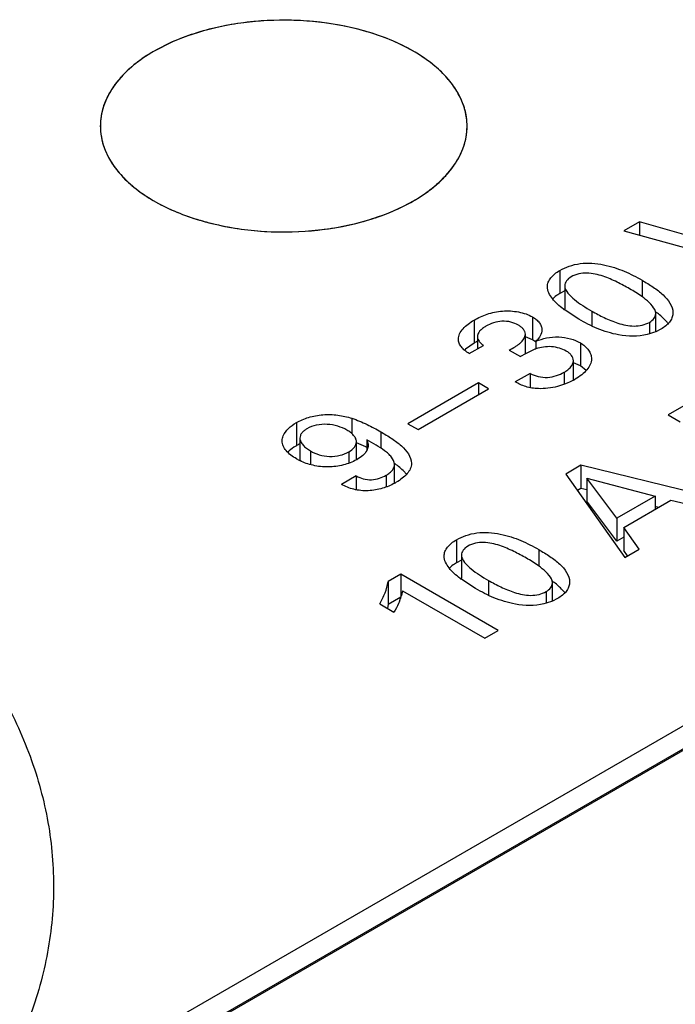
# Model space of a CAD drawing. Header units: inches. Extents: x 0 to 34, y 0 to 22.
# Tile 59 of 103: x 26.901 to 27.13, y 19.46 to 19.804. Entities that reach past the tile are written whole.
import ezdxf

# ---------------------------------------------------------------- set-up
doc = ezdxf.new("R2010")
doc.units = ezdxf.units.IN
doc.header["$LTSCALE"] = 1.87
doc.header["$MEASUREMENT"] = 0
doc.layers.get('0').update_dxf_attribs({"linetype": 'CONTINUOUS'})
doc.layers.add('02___PRT_ALL_AXES', color=7, linetype='CONTINUOUS')

msp = doc.modelspace()

# ---------------------------------------------------------------- linework, layer by layer
at = {"color": 7, "linetype": 'CONTINUOUS'}
for p, q in [((27.5504535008, 19.7987134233), (26.9362998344, 19.4441087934)), ((26.9542809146, 19.7959639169), (26.9478810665, 19.7927302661)), ((26.94366553, 19.4398559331), (27.5578191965, 19.7944605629)), ((27.5504535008, 19.7906772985), (26.9362998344, 19.4360726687)), ((27.1172533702, 19.7332108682), (27.1117958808, 19.7300597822)), ((27.1172533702, 19.7332108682), (27.1172533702, 19.7285629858)), ((27.1576537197, 19.7215132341), (27.1172533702, 19.7332108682)), ((27.1117958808, 19.7300597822), (27.1599174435, 19.7168617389)), ((27.0894198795, 19.7162328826), (27.0894198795, 19.7081967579)), ((27.0911375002, 19.7108764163), (27.0911375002, 19.7028402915)), ((27.1181166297, 19.7128215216), (27.1181166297, 19.7070553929)), ((27.0911340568, 19.7090601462), (27.0894198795, 19.7081967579)), ((27.0798680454, 19.7000413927), (27.0798680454, 19.692005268)), ((27.0961049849, 19.6992049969), (27.0909365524, 19.7025647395)), ((27.0911780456, 19.7023902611), (27.0911375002, 19.7028402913)), ((27.1005793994, 19.7020708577), (27.1005793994, 19.6968791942)), ((27.1228952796, 19.694864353), (27.1228952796, 19.7011820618)), ((27.1289007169, 19.7014310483), (27.1288911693, 19.7011624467)), ((27.0595593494, 19.6989305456), (27.0595593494, 19.6908944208)), ((27.1206857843, 19.6981247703), (27.1206857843, 19.6941120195)), ((27.0607318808, 19.6931367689), (27.0607318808, 19.6888812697)), ((27.0774341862, 19.6871514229), (27.0774341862, 19.6940195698)), ((27.0798680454, 19.692005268), (27.0774474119, 19.6930715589)), ((27.12470549, 19.6957380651), (27.1229066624, 19.6948552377)), ((27.0595593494, 19.6908944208), (27.0565445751, 19.6887217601)), ((27.0578377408, 19.6872102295), (27.062806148, 19.6900789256)), ((27.0809498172, 19.691285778), (27.0798680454, 19.692005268)), ((27.0810868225, 19.6914965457), (27.0810868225, 19.6888505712)), ((27.0966235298, 19.6909317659), (27.0966235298, 19.6828956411)), ((27.0718021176, 19.6884617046), (27.0757825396, 19.6861634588)), ((27.0774336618, 19.6871517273), (27.0757825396, 19.6861634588)), ((27.0807509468, 19.6887440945), (27.0774336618, 19.6871517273)), ((27.0942005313, 19.677990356), (27.0942005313, 19.6847332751)), ((27.0966235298, 19.6828956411), (27.0942151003, 19.6839988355)), ((27.0986526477, 19.6813466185), (27.0966235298, 19.6828956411)), ((27.1559222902, 19.6823761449), (27.1272648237, 19.665829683)), ((27.0791196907, 19.6803160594), (27.0739116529, 19.6773090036)), ((27.0791196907, 19.6803160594), (27.0791196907, 19.6753177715)), ((27.0909214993, 19.680712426), (27.0909214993, 19.676491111)), ((27.061016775, 19.6769574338), (27.0364359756, 19.6627647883)), ((27.061016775, 19.6769574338), (27.061016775, 19.6728701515)), ((27.0645562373, 19.6749137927), (27.061016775, 19.6769574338)), ((27.0399754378, 19.6607211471), (27.0645562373, 19.6749137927)), ((27.1272648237, 19.665829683), (27.1314465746, 19.6634151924)), ((26.9975460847, 19.6631248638), (26.9975460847, 19.655088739)), ((27.0168618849, 19.6646309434), (27.0168618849, 19.6592761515)), ((27.0364359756, 19.6627647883), (27.0399754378, 19.6607211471)), ((27.026985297, 19.6599153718), (27.026985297, 19.6542698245)), ((26.9987775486, 19.6577165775), (26.9987775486, 19.6498924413)), ((27.0184890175, 19.6501506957), (27.0184890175, 19.6564795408)), ((27.0217569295, 19.6546577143), (27.0185045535, 19.6560262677)), ((27.0220748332, 19.6571357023), (27.0220748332, 19.6533830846)), ((27.0024565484, 19.6532457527), (27.0024565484, 19.648487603)), ((27.0158788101, 19.6529378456), (27.0158788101, 19.6489949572)), ((27.0317940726, 19.6420125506), (27.0317940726, 19.648512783)), ((27.0967953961, 19.6482370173), (27.0915402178, 19.6452027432)), ((27.0967953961, 19.6482370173), (27.0967953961, 19.6402008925)), ((27.1466434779, 19.6360347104), (27.0967953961, 19.6482370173)), ((27.0184391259, 19.6445381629), (27.0132693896, 19.641553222)), ((27.0184391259, 19.6445381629), (27.0184391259, 19.6396783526)), ((27.0288984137, 19.6447899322), (27.0288984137, 19.6406826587)), ((27.0915402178, 19.6452027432), (27.1120885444, 19.6160831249)), ((27.0988145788, 19.6437822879), (27.0988145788, 19.6357461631)), ((27.109330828, 19.6297580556), (27.0988145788, 19.6437822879)), ((27.0988145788, 19.6437822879), (27.1227580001, 19.6375107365)), ((27.0967953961, 19.6402008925), (27.0955693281, 19.6394929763)), ((27.0988145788, 19.639706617), (27.0967953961, 19.6402008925)), ((27.109330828, 19.6217219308), (27.0988145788, 19.6357461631)), ((27.1227580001, 19.6375107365), (27.109330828, 19.6297580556)), ((27.1117379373, 19.6265513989), (27.1282056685, 19.6360596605)), ((27.1227580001, 19.6375107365), (27.1227580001, 19.632914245)), ((27.1282056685, 19.6360596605), (27.1412822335, 19.6329391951)), ((27.1238906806, 19.6335682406), (27.1227580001, 19.6338455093)), ((27.109330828, 19.6297580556), (27.109330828, 19.6217219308)), ((27.1117379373, 19.6265513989), (27.1117379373, 19.6185152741)), ((27.1171522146, 19.6190068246), (27.1117379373, 19.6265513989)), ((27.0533780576, 19.6222599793), (27.0533780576, 19.6142238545)), ((27.1117379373, 19.6231117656), (27.109330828, 19.6217219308)), ((27.0820836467, 19.6188548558), (27.0820836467, 19.6130774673)), ((27.1130747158, 19.6166525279), (27.1117379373, 19.6185152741)), ((27.1120885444, 19.6160831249), (27.1171522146, 19.6190068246)), ((27.0550923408, 19.6150875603), (27.0533780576, 19.6142238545)), ((27.0550956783, 19.6169035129), (27.0550956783, 19.6088673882)), ((27.0339473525, 19.6102436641), (27.0295642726, 19.6077129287)), ((27.0339473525, 19.6102436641), (27.0339473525, 19.6022075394)), ((27.0679611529, 19.5906045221), (27.0339473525, 19.6102436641)), ((27.0295642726, 19.6077129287), (27.0295642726, 19.5996768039)), ((27.060063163, 19.6052320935), (27.0548955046, 19.60859318)), ((27.0551358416, 19.6084195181), (27.0550956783, 19.608867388)), ((27.0645375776, 19.6080979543), (27.0645375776, 19.6029085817)), ((27.0868574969, 19.6008953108), (27.0868574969, 19.6072118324)), ((27.0928597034, 19.6074717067), (27.0928493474, 19.6071895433)), ((27.0345847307, 19.6044263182), (27.0342089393, 19.6028109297)), ((27.0345847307, 19.6044263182), (27.0632421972, 19.5878798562)), ((27.0846439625, 19.604151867), (27.0846439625, 19.6001415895)), ((27.0266631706, 19.5998525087), (27.0315785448, 19.5970144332)), ((27.0339473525, 19.6022075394), (27.0295642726, 19.5996768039)), ((27.0886725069, 19.6017713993), (27.0868689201, 19.600886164)), ((27.0295642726, 19.5996768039), (27.0293112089, 19.5983463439)), ((27.0632421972, 19.5878798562), (27.0679611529, 19.5906045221))]:
    msp.add_line(p, q, dxfattribs=at)
for centre, radius, start, end in [((26.9709355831, 19.7511098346), 0.0475334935, 127.0734367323, 128.9427105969), ((26.9635071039, 19.7592016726), 0.0365361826, 137.4031631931, 138.0275354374), ((26.9573264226, 19.7639090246), 0.0287557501, 147.3685187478, 149.9542314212), ((26.9525662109, 19.766167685), 0.0234752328, 161.5187287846, 162.956230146), ((26.9505550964, 19.7666069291), 0.0214123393, 175.2383329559, 178.1601903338), ((27.0354543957, 19.7665898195), 0.0216416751, 1.8656273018, 10.3607691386), ((27.1119050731, 19.7305593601), 0.0349768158, 232.7012139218, 233.1660683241), ((27.1035582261, 19.6748296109), 0.0331616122, 53.7399298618, 54.507690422), ((27.1049446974, 19.6767209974), 0.03081648, 53.0453599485, 53.7386377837), ((27.071278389, 19.6705752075), 0.0234564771, 116.801855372, 119.9740574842), ((27.0755813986, 19.6842877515), 0.0088199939, 51.316931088, 52.506988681), ((27.0652529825, 19.6791182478), 0.0129639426, 132.2015524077, 134.2117471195), ((27.0854070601, 19.6762699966), 0.0133147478, 108.9812863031, 110.4687187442), ((27.0815281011, 19.7014023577), 0.0266433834, 298.4527031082, 300.0099477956), ((27.0070151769, 19.638646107), 0.0189742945, 115.7949840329, 119.9370656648), ((27.0012328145, 19.6109404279), 0.0482953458, 64.4233553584, 64.8511805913), ((27.0077130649, 19.6680409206), 0.020256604, 240.0115995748, 243.7417001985), ((27.0115531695, 19.6627071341), 0.0143583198, 298.9465199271, 299.9975124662), ((27.0109439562, 19.6194732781), 0.0360291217, 54.3105154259, 54.7027842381), ((27.0202672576, 19.6633134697), 0.0242417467, 298.4496409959, 300.0017477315), ((27.07585966, 19.6365584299), 0.034950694, 232.6771127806, 233.1429310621), ((27.0675379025, 19.5808818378), 0.0331390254, 53.7414355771, 54.52050823), ((27.0689427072, 19.5827983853), 0.0307627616, 53.038697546, 53.7400740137), ((27.0126569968, 19.6091729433), 0.0224713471, 338.7988171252, 343.5536926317)]:
    msp.add_arc(centre, radius, start, end, dxfattribs=at)
for points, knots in [([(27.0567431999, 19.7704819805), (27.0564423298, 19.7721302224), (27.0554302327, 19.7754559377), (27.0528371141, 19.780161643), (27.0492045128, 19.7846064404), (27.0428466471, 19.7902877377), (27.0326016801, 19.7962107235), (27.0181631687, 19.8010578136), (27.002063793, 19.8036119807), (26.9853711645, 19.8037010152), (26.9691999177, 19.8013244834), (26.9589890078, 19.7980406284), (26.9542809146, 19.7959639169)], [0, 0, 0, 0, 0.0431504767, 0.0886949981, 0.1375555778, 0.1902747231, 0.3075646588, 0.4392064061, 0.5806080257, 0.725596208, 0.8674753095, 1, 1, 1, 1]), ([(26.9478810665, 19.7927302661), (26.9473838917, 19.7924432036), (26.9454624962, 19.7912968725), (26.9436074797, 19.7900379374), (26.9422805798, 19.789035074)], [0, 0, 0, 0, 0.2565973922, 1, 1, 1, 1]), ([(26.9410587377, 19.788080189), (26.9406529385, 19.7877521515), (26.9390971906, 19.7864504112), (26.9376313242, 19.7850397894), (26.936611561, 19.7839306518)], [0, 0, 0, 0, 0.257238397, 1, 1, 1, 1]), ([(26.9363436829, 19.7836360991), (26.9360391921, 19.7832975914), (26.9348780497, 19.7819568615), (26.9338202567, 19.7805254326), (26.9331095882, 19.7794150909)], [0, 0, 0, 0, 0.2567117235, 1, 1, 1, 1]), ([(26.9324347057, 19.778306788), (26.932214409, 19.7779257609), (26.9313879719, 19.7764156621), (26.9307077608, 19.7748243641), (26.9303016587, 19.7736092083)], [0, 0, 0, 0, 0.2556879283, 1, 1, 1, 1]), ([(26.9301219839, 19.7730483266), (26.9300044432, 19.7726648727), (26.9295788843, 19.7711374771), (26.9293149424, 19.7695646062), (26.9292166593, 19.7683843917)], [0, 0, 0, 0, 0.2529793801, 1, 1, 1, 1]), ([(26.9291537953, 19.7672943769), (26.9290950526, 19.765463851), (26.9294658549, 19.7617024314), (26.9314662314, 19.7562421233), (26.9348310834, 19.7510546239), (26.9412651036, 19.7443774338), (26.9523656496, 19.7374531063), (26.9684206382, 19.7319673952), (26.9865058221, 19.7293399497), (27.0051346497, 19.7297947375), (27.0227634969, 19.7332825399), (27.0335826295, 19.7377335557), (27.0383573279, 19.7404904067)], [0, 0, 0, 0, 0.0428718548, 0.0873325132, 0.1348943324, 0.1865581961, 0.303330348, 0.4368303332, 0.5813386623, 0.7288839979, 0.8709389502, 1, 1, 1, 1]), ([(27.0383573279, 19.7404904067), (27.0412279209, 19.7421478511), (27.0464239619, 19.7457377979), (27.052584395, 19.752315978), (27.0563935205, 19.7596000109), (27.0571643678, 19.7648086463), (27.0570845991, 19.7672943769)], [0, 0, 0, 0, 0.2903823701, 0.5494475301, 0.7821288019, 1, 1, 1, 1]), ([(27.0894198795, 19.7162328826), (27.0904600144, 19.7168334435), (27.0927842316, 19.717851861), (27.0979156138, 19.7190716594), (27.1033591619, 19.718649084), (27.1084278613, 19.7173061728), (27.1129516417, 19.7155841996), (27.1161151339, 19.7139771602), (27.1181166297, 19.7128215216)], [0, 0, 0, 0, 0.1192159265, 0.2500993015, 0.5203400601, 0.648847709, 0.7705968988, 1, 1, 1, 1]), ([(27.0851172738, 19.7105812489), (27.0851172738, 19.7111088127), (27.0853498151, 19.71222499), (27.0862915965, 19.7137363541), (27.0876776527, 19.7151091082), (27.088805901, 19.7158783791), (27.0894198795, 19.7162328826)], [0, 0, 0, 0, 0.2139151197, 0.4493380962, 0.7125276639, 1, 1, 1, 1]), ([(27.0934003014, 19.7139902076), (27.092768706, 19.7136255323), (27.0917008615, 19.7127856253), (27.0911375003, 19.7114725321), (27.0911375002, 19.7108764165)], [0, 0, 0, 0, 0.5502477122, 1, 1, 1, 1]), ([(27.1138052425, 19.7098173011), (27.1123655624, 19.7106485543), (27.1093600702, 19.7122702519), (27.1053537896, 19.7140292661), (27.101780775, 19.7150052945), (27.0980059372, 19.7155398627), (27.0950188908, 19.7149247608), (27.0934003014, 19.7139902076)], [0, 0, 0, 0, 0.2301003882, 0.4725843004, 0.6035598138, 0.7413050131, 1, 1, 1, 1]), ([(27.0907101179, 19.7027357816), (27.0899835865, 19.7032892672), (27.0886083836, 19.704428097), (27.0863773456, 19.7067911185), (27.0851172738, 19.7090699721), (27.0851172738, 19.7105812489)], [0, 0, 0, 0, 0.2780504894, 0.5399192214, 1, 1, 1, 1]), ([(27.0911375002, 19.7108764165), (27.0911375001, 19.7099430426), (27.0922847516, 19.708055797), (27.0946046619, 19.705933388), (27.0974709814, 19.7039186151), (27.0995189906, 19.7026831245), (27.1005793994, 19.7020708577)], [0, 0, 0, 0, 0.2114643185, 0.4573837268, 0.722584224, 1, 1, 1, 1]), ([(27.1193436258, 19.7061355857), (27.1189268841, 19.7064710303), (27.1171524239, 19.7078039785), (27.115262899, 19.7089756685), (27.1138052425, 19.7098173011)], [0, 0, 0, 0, 0.2411792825, 1, 1, 1, 1]), ([(27.1181166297, 19.7128215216), (27.1194491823, 19.7120521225), (27.1214017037, 19.7108835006), (27.1238370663, 19.7091371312), (27.1267383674, 19.7067068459), (27.1288983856, 19.7038230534), (27.1288983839, 19.7014310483)], [0, 0, 0, 0, 0.2862477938, 0.4235829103, 0.555016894, 1, 1, 1, 1]), ([(27.0894198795, 19.7081967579), (27.0891859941, 19.7080617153), (27.0883055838, 19.7075185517), (27.0874868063, 19.7068698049), (27.0869485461, 19.7063267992)], [0, 0, 0, 0, 0.261027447, 1, 1, 1, 1]), ([(27.1228952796, 19.7011820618), (27.1228952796, 19.7021394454), (27.1217088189, 19.7040725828), (27.1202093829, 19.7054387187), (27.1193436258, 19.7061355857)], [0, 0, 0, 0, 0.4627812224, 1, 1, 1, 1]), ([(27.0595593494, 19.6989305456), (27.0609827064, 19.6997523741), (27.0641669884, 19.7011671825), (27.0694385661, 19.7023055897), (27.0740962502, 19.7020392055), (27.0775832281, 19.7011312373), (27.0791649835, 19.7004473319), (27.0798680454, 19.7000413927)], [0, 0, 0, 0, 0.2329610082, 0.490254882, 0.7574961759, 0.8849297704, 1, 1, 1, 1]), ([(27.0798680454, 19.7000413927), (27.0803525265, 19.6997616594), (27.081239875, 19.6991555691), (27.0823225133, 19.698066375), (27.0830431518, 19.6968552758), (27.083205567, 19.6959675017), (27.083205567, 19.6955448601)], [0, 0, 0, 0, 0.2871978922, 0.5484671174, 0.7830296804, 1, 1, 1, 1]), ([(27.1005793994, 19.7020708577), (27.1019934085, 19.7012544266), (27.1049582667, 19.6996691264), (27.1089312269, 19.6979936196), (27.1124573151, 19.6970790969), (27.1153297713, 19.6967145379), (27.1181635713, 19.697030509), (27.1199232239, 19.6976844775), (27.1206857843, 19.6981247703)], [0, 0, 0, 0, 0.2293581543, 0.4720911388, 0.6032216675, 0.740298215, 0.8763095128, 1, 1, 1, 1]), ([(27.1206857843, 19.6981247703), (27.1213047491, 19.6984821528), (27.1223516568, 19.6993081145), (27.1228952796, 19.7005975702), (27.1228952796, 19.7011820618)], [0, 0, 0, 0, 0.5501218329, 1, 1, 1, 1]), ([(27.1272465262, 19.6977003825), (27.1269983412, 19.6980358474), (27.1258820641, 19.6993914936), (27.1245386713, 19.7005434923), (27.123471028, 19.7013468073)], [0, 0, 0, 0, 0.2379905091, 1, 1, 1, 1]), ([(27.1288911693, 19.7011624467), (27.1288636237, 19.7006519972), (27.1286189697, 19.6995878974), (27.1277187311, 19.6981317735), (27.1263826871, 19.6968171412), (27.1252974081, 19.6960798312), (27.12470549, 19.6957380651)], [0, 0, 0, 0, 0.2154103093, 0.4499753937, 0.7119815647, 1, 1, 1, 1]), ([(27.0540560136, 19.6922389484), (27.0540560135, 19.6928852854), (27.054402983, 19.6942497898), (27.0556776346, 19.6960105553), (27.0574437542, 19.6975850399), (27.058817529, 19.6985022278), (27.0595593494, 19.6989305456)], [0, 0, 0, 0, 0.2152588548, 0.4517310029, 0.7147162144, 1, 1, 1, 1]), ([(27.0636458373, 19.6967491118), (27.0632448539, 19.696517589), (27.0625847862, 19.6960827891), (27.0617686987, 19.69536281), (27.06119683, 19.6946689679), (27.0608185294, 19.693924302), (27.0607318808, 19.6933926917), (27.0607318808, 19.6931367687)], [0, 0, 0, 0, 0.2870388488, 0.4880034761, 0.6727147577, 0.8413474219, 1, 1, 1, 1]), ([(27.0749958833, 19.697117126), (27.0741837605, 19.6975860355), (27.072322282, 19.6983693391), (27.0683319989, 19.6987499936), (27.0653420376, 19.6977284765), (27.0636458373, 19.6967491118)], [0, 0, 0, 0, 0.2374768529, 0.5040056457, 1, 1, 1, 1]), ([(27.0774341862, 19.6940195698), (27.0774341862, 19.6943112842), (27.0773076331, 19.6949309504), (27.0767601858, 19.6957566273), (27.0759702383, 19.696498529), (27.0753376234, 19.6969198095), (27.0749958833, 19.697117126)], [0, 0, 0, 0, 0.2129439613, 0.4476233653, 0.7119420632, 1, 1, 1, 1]), ([(27.1099642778, 19.6937499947), (27.1074158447, 19.6942407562), (27.1026103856, 19.6957118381), (27.0981727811, 19.6980110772), (27.0961049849, 19.6992049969)], [0, 0, 0, 0, 0.5208241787, 1, 1, 1, 1]), ([(27.0607318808, 19.6931367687), (27.0607318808, 19.6928550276), (27.0608365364, 19.6922670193), (27.0612899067, 19.6914568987), (27.0619682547, 19.690721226), (27.0625123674, 19.6902880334), (27.062806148, 19.6900789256)], [0, 0, 0, 0, 0.220669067, 0.4569239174, 0.7175652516, 1, 1, 1, 1]), ([(27.0718021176, 19.6884617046), (27.072509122, 19.6888039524), (27.0735265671, 19.6893606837), (27.0747864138, 19.6902178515), (27.0762833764, 19.6913908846), (27.0774341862, 19.6928192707), (27.0774341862, 19.6940195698)], [0, 0, 0, 0, 0.2891045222, 0.4264886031, 0.5582203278, 1, 1, 1, 1]), ([(27.083205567, 19.6955448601), (27.083205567, 19.6948139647), (27.0827224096, 19.6932573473), (27.0816964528, 19.6920517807), (27.0810868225, 19.6914965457)], [0, 0, 0, 0, 0.4698850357, 1, 1, 1, 1]), ([(27.0810868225, 19.6914965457), (27.0822914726, 19.6920189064), (27.0849027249, 19.692859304), (27.0890382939, 19.693190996), (27.0930668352, 19.6925544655), (27.0955418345, 19.6915563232), (27.0966235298, 19.6909317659)], [0, 0, 0, 0, 0.2450759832, 0.5076596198, 0.7668646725, 1, 1, 1, 1]), ([(27.1229066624, 19.6948552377), (27.1219453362, 19.6944550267), (27.1177746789, 19.6931253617), (27.1132257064, 19.6931104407), (27.1099642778, 19.6937499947)], [0, 0, 0, 0, 0.2385661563, 1, 1, 1, 1]), ([(27.0578377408, 19.6872102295), (27.0573063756, 19.68753942), (27.0563217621, 19.6882328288), (27.0550908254, 19.6894360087), (27.0542448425, 19.6907737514), (27.0540560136, 19.6917681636), (27.0540560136, 19.6922389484)], [0, 0, 0, 0, 0.2862885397, 0.549448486, 0.7843764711, 1, 1, 1, 1]), ([(27.0916551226, 19.6881186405), (27.0909272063, 19.6885389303), (27.0892644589, 19.6892078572), (27.0856841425, 19.6898776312), (27.0828265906, 19.6894629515), (27.0810763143, 19.6888607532)], [0, 0, 0, 0, 0.2319288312, 0.489262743, 1, 1, 1, 1]), ([(27.0966235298, 19.6909317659), (27.0977237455, 19.6902965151), (27.0991887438, 19.6890774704), (27.1002974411, 19.6869868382), (27.1004939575, 19.6859096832), (27.1004939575, 19.6853926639)], [0, 0, 0, 0, 0.5425668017, 0.7791965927, 1, 1, 1, 1]), ([(27.0942005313, 19.6847332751), (27.0942005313, 19.685388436), (27.093718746, 19.686418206), (27.0926874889, 19.6874461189), (27.0920190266, 19.6879085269), (27.0916551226, 19.6881186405)], [0, 0, 0, 0, 0.4485093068, 0.7123352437, 1, 1, 1, 1]), ([(27.0909214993, 19.680712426), (27.091365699, 19.6809689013), (27.0921958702, 19.6815235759), (27.0935073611, 19.682709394), (27.0942005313, 19.6839392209), (27.0942005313, 19.6847332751)], [0, 0, 0, 0, 0.2874712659, 0.5549693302, 1, 1, 1, 1]), ([(27.1004939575, 19.6853926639), (27.1004939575, 19.6847208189), (27.1001448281, 19.683302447), (27.0988748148, 19.6814261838), (27.0970659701, 19.6797361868), (27.095628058, 19.6787778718), (27.0948537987, 19.6783308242)], [0, 0, 0, 0, 0.2144222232, 0.450729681, 0.7146594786, 1, 1, 1, 1]), ([(27.0791196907, 19.6803160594), (27.0799696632, 19.6798105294), (27.0819501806, 19.6790775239), (27.0851165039, 19.6787390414), (27.0882138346, 19.6793894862), (27.0900816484, 19.6802275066), (27.0909214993, 19.680712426)], [0, 0, 0, 0, 0.2404718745, 0.5054435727, 0.7641855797, 1, 1, 1, 1]), ([(26.7629452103, 19.6757248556), (26.78336282, 19.6667770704), (26.8123156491, 19.6513680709), (26.8461955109, 19.6260624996), (26.8674054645, 19.6061532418), (26.8848554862, 19.5850118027), (26.8983327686, 19.5628546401), (26.9076509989, 19.5399210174), (26.9126614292, 19.5164793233), (26.9132721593, 19.4928325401), (26.9094712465, 19.4693026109), (26.9013303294, 19.4462002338), (26.8889849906, 19.4238036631), (26.8726122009, 19.4023587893), (26.8524185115, 19.3820888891), (26.8286439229, 19.3632052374), (26.8110790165, 19.351987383), (26.8018089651, 19.3466349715)], [0, 0, 0, 0, 0.1512892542, 0.2209657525, 0.2865478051, 0.3482320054, 0.4064481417, 0.4618773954, 0.5154418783, 0.568248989, 0.6214877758, 0.6763002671, 0.7336675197, 0.7943399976, 0.8588159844, 0.9273536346, 1, 1, 1, 1]), ([(27.0819726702, 19.6749807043), (27.0812129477, 19.6750069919), (27.079720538, 19.6751583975), (27.077588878, 19.6756419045), (27.075656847, 19.6763862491), (27.0744788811, 19.6770028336), (27.0739116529, 19.6773090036)], [0, 0, 0, 0, 0.269190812, 0.5296053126, 0.7717427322, 1, 1, 1, 1]), ([(27.0942218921, 19.67797721), (27.0924500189, 19.6770173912), (27.0884678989, 19.6754610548), (27.0841943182, 19.6748872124), (27.0819726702, 19.6749807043)], [0, 0, 0, 0, 0.4754084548, 1, 1, 1, 1]), ([(26.9975460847, 19.6631248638), (26.9988747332, 19.6638920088), (27.0018767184, 19.6651600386), (27.0067966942, 19.6660877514), (27.0119348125, 19.6659177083), (27.0152744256, 19.665140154), (27.0168618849, 19.6646309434)], [0, 0, 0, 0, 0.2311918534, 0.486337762, 0.7487792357, 1, 1, 1, 1]), ([(26.9925891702, 19.6567736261), (26.9925891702, 19.6573712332), (26.9929651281, 19.6589906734), (26.9947343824, 19.6612455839), (26.9965267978, 19.6625363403), (26.9975460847, 19.6631248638)], [0, 0, 0, 0, 0.2142554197, 0.5780228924, 1, 1, 1, 1]), ([(27.0151451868, 19.6605164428), (27.0141642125, 19.661082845), (27.0119428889, 19.6620142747), (27.0082996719, 19.662698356), (27.0045837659, 19.6623751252), (27.0022353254, 19.6615738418), (27.001233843, 19.6609955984)], [0, 0, 0, 0, 0.2347454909, 0.4947345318, 0.7603469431, 1, 1, 1, 1]), ([(27.0168618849, 19.6646309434), (27.0186880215, 19.664042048), (27.0221537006, 19.6626277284), (27.0254182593, 19.6608201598), (27.026985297, 19.6599153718)], [0, 0, 0, 0, 0.5146522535, 1, 1, 1, 1]), ([(27.001233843, 19.6609955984), (27.0008762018, 19.6607891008), (27.0002201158, 19.660348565), (26.9994101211, 19.6595632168), (26.9988906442, 19.6586718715), (26.9987775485, 19.6580250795), (26.9987775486, 19.6577165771)], [0, 0, 0, 0, 0.2892569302, 0.5511398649, 0.783918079, 1, 1, 1, 1]), ([(27.0184890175, 19.6564795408), (27.0184890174, 19.6568645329), (27.0182735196, 19.657682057), (27.0175059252, 19.6587462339), (27.0164351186, 19.6597060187), (27.0155947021, 19.6602568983), (27.0151451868, 19.6605164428)], [0, 0, 0, 0, 0.2120019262, 0.4484680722, 0.7141693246, 1, 1, 1, 1]), ([(27.026985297, 19.6599153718), (27.0282826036, 19.6591663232), (27.0301864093, 19.6580278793), (27.0325825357, 19.6563450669), (27.0354689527, 19.6540189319), (27.0376703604, 19.6512180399), (27.0376703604, 19.64887222)], [0, 0, 0, 0, 0.2847612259, 0.4220835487, 0.5540804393, 1, 1, 1, 1]), ([(26.9975883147, 19.6504961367), (26.9968919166, 19.6508982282), (26.9956000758, 19.6517415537), (26.9939671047, 19.6532252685), (26.9928647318, 19.6549133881), (26.9925891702, 19.6561748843), (26.9925891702, 19.6567736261)], [0, 0, 0, 0, 0.2881820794, 0.5511913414, 0.7854282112, 1, 1, 1, 1]), ([(26.9975460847, 19.655088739), (26.997257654, 19.6549222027), (26.996174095, 19.6542526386), (26.995167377, 19.6534489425), (26.9945154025, 19.6527703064)], [0, 0, 0, 0, 0.2613992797, 1, 1, 1, 1]), ([(26.9987775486, 19.6577165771), (26.9987775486, 19.6572907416), (26.9990074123, 19.6563869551), (26.9998484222, 19.6552064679), (27.0010289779, 19.6541429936), (27.0019583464, 19.6535334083), (27.0024565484, 19.6532457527)], [0, 0, 0, 0, 0.2121814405, 0.4480762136, 0.713353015, 1, 1, 1, 1]), ([(27.0158788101, 19.6529378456), (27.0165982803, 19.6533532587), (27.0178166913, 19.6543042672), (27.0184890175, 19.6557963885), (27.0184890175, 19.6564795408)], [0, 0, 0, 0, 0.5487581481, 1, 1, 1, 1]), ([(27.0317940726, 19.648512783), (27.0317940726, 19.6494412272), (27.0310082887, 19.6508427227), (27.0296285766, 19.6522927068), (27.0278574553, 19.6537592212), (27.0253219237, 19.6553766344), (27.0231809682, 19.6565544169), (27.0220748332, 19.6571357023)], [0, 0, 0, 0, 0.2079027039, 0.3273187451, 0.4530644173, 0.7201887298, 1, 1, 1, 1]), ([(27.0220748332, 19.6571357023), (27.022154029, 19.6569861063), (27.0224288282, 19.6563886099), (27.0225585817, 19.6557234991), (27.0225585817, 19.6552355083)], [0, 0, 0, 0, 0.2575338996, 1, 1, 1, 1]), ([(27.0225585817, 19.6552355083), (27.0225585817, 19.6550782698), (27.0225200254, 19.6544374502), (27.0223188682, 19.6538091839), (27.0220968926, 19.6533792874)], [0, 0, 0, 0, 0.2452785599, 1, 1, 1, 1]), ([(27.0024565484, 19.6532457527), (27.0034086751, 19.6526960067), (27.0055594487, 19.6517902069), (27.0090906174, 19.6511510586), (27.0126725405, 19.6515599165), (27.0149117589, 19.6523794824), (27.0158788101, 19.6529378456)], [0, 0, 0, 0, 0.235768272, 0.4960131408, 0.7605360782, 1, 1, 1, 1]), ([(27.0220968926, 19.6533792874), (27.0217677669, 19.652741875), (27.0207261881, 19.6515517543), (27.0194451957, 19.6506840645), (27.0187317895, 19.6502721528)], [0, 0, 0, 0, 0.4654756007, 1, 1, 1, 1]), ([(27.0185024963, 19.6501425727), (27.017078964, 19.6493551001), (27.0138330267, 19.6481632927), (27.008650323, 19.647446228), (27.0034409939, 19.6480093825), (27.0002069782, 19.6491560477), (26.9987511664, 19.6498746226)], [0, 0, 0, 0, 0.2387505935, 0.5013837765, 0.7617379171, 1, 1, 1, 1]), ([(27.0288984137, 19.6447899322), (27.0293054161, 19.6450249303), (27.0302162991, 19.6456464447), (27.0313763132, 19.6468247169), (27.0317940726, 19.6479814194), (27.0317940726, 19.648512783)], [0, 0, 0, 0, 0.2882213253, 0.6741298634, 1, 1, 1, 1]), ([(27.0359460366, 19.6451053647), (27.0356831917, 19.6454409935), (27.0344944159, 19.6467970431), (27.0330789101, 19.6479342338), (27.0319630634, 19.6487357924)], [0, 0, 0, 0, 0.2368078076, 1, 1, 1, 1]), ([(27.0376703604, 19.64887222), (27.0376703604, 19.6482533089), (27.03737779, 19.646934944), (27.0361760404, 19.6451977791), (27.0344708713, 19.6436340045), (27.0331169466, 19.6427403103), (27.0323887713, 19.642319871)], [0, 0, 0, 0, 0.2118205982, 0.4469667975, 0.7122255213, 1, 1, 1, 1]), ([(27.0184391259, 19.6445381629), (27.0191990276, 19.6440994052), (27.0209231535, 19.6434110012), (27.0237252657, 19.6430426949), (27.0264792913, 19.64361234), (27.0281472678, 19.64435623), (27.0288984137, 19.6447899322)], [0, 0, 0, 0, 0.2404138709, 0.5027954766, 0.7623562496, 1, 1, 1, 1]), ([(27.0318156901, 19.6419992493), (27.030467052, 19.6412685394), (27.0274939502, 19.6399956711), (27.022608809, 19.6391352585), (27.0176524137, 19.6395963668), (27.0146143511, 19.6408196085), (27.0132693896, 19.641553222)], [0, 0, 0, 0, 0.2381207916, 0.4981532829, 0.7621653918, 1, 1, 1, 1]), ([(27.0533780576, 19.6222599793), (27.0544183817, 19.6228606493), (27.0567426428, 19.6238797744), (27.0618747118, 19.6251019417), (27.067320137, 19.6246820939), (27.0723911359, 19.6233402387), (27.0769168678, 19.6216183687), (27.0800815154, 19.6200108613), (27.0820836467, 19.6188548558)], [0, 0, 0, 0, 0.1192018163, 0.2500619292, 0.5203083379, 0.6488324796, 0.7705929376, 1, 1, 1, 1]), ([(27.0490792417, 19.61661068), (27.0490792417, 19.6171379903), (27.0493114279, 19.6182535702), (27.0502520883, 19.6197644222), (27.0516369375, 19.6211367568), (27.0527644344, 19.6219056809), (27.0533780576, 19.6222599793)], [0, 0, 0, 0, 0.2139355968, 0.4493570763, 0.7125284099, 1, 1, 1, 1]), ([(27.0777624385, 19.6158449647), (27.0763228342, 19.6166761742), (27.0733174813, 19.6182977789), (27.0693113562, 19.6200566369), (27.0657384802, 19.6210325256), (27.0619638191, 19.6215669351), (27.0589769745, 19.620951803), (27.0573584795, 19.6200173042)], [0, 0, 0, 0, 0.2300999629, 0.4725851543, 0.6035618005, 0.741306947, 1, 1, 1, 1]), ([(27.0573584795, 19.6200173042), (27.0567268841, 19.6196526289), (27.0556590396, 19.6188127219), (27.0550956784, 19.6174996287), (27.0550956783, 19.6169035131)], [0, 0, 0, 0, 0.5502477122, 1, 1, 1, 1]), ([(27.0820836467, 19.6188548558), (27.0834153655, 19.618085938), (27.085366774, 19.6169182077), (27.0878007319, 19.615173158), (27.0907003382, 19.6127446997), (27.0928573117, 19.6098620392), (27.0928573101, 19.6074717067)], [0, 0, 0, 0, 0.2862582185, 0.4235999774, 0.5550334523, 1, 1, 1, 1]), ([(27.0546688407, 19.6087645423), (27.0539427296, 19.6093181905), (27.0525683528, 19.6104573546), (27.0503386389, 19.6128209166), (27.0490792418, 19.6150995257), (27.0490792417, 19.61661068)], [0, 0, 0, 0, 0.2780242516, 0.5398811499, 1, 1, 1, 1]), ([(27.0533780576, 19.6142238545), (27.0531444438, 19.6140889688), (27.0522650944, 19.6135464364), (27.0514473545, 19.6128983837), (27.0509097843, 19.6123559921)], [0, 0, 0, 0, 0.2610360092, 1, 1, 1, 1]), ([(27.0550956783, 19.6169035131), (27.0550956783, 19.6159701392), (27.0562429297, 19.6140828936), (27.05856284, 19.6119604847), (27.0614291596, 19.6099457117), (27.0634771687, 19.6087102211), (27.0645375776, 19.6080979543)], [0, 0, 0, 0, 0.2114643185, 0.4573837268, 0.722584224, 1, 1, 1, 1]), ([(27.0833028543, 19.6121645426), (27.0828858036, 19.6124998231), (27.0811103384, 19.613831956), (27.0792202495, 19.6150032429), (27.0777624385, 19.6158449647)], [0, 0, 0, 0, 0.2412070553, 1, 1, 1, 1]), ([(27.0868574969, 19.6072118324), (27.0868574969, 19.6081693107), (27.0856699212, 19.610102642), (27.0841692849, 19.6114679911), (27.0833028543, 19.6121645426)], [0, 0, 0, 0, 0.4627326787, 1, 1, 1, 1]), ([(27.0266631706, 19.5998525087), (27.0270082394, 19.6004848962), (27.027645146, 19.6017668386), (27.0287616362, 19.6043358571), (27.0293728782, 19.6063527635), (27.0295642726, 19.6077129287)], [0, 0, 0, 0, 0.2569831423, 0.510022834, 1, 1, 1, 1]), ([(27.0645375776, 19.6080979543), (27.0659514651, 19.6072815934), (27.0689165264, 19.6056968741), (27.0728899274, 19.6040232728), (27.0764157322, 19.6031093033), (27.0792876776, 19.6027443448), (27.0821212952, 19.6030586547), (27.083881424, 19.6037115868), (27.0846439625, 19.604151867)], [0, 0, 0, 0, 0.2293564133, 0.4721081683, 0.6032262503, 0.7402835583, 0.876303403, 1, 1, 1, 1]), ([(27.0846439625, 19.604151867), (27.0852637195, 19.6045097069), (27.0863120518, 19.6053360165), (27.0868574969, 19.6066267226), (27.0868574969, 19.6072118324)], [0, 0, 0, 0, 0.5501768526, 1, 1, 1, 1]), ([(27.0912112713, 19.6037336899), (27.090963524, 19.6040690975), (27.0898488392, 19.6054246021), (27.0885064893, 19.6065761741), (27.0874396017, 19.6073791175)], [0, 0, 0, 0, 0.237969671, 1, 1, 1, 1]), ([(27.0928493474, 19.6071895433), (27.0928222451, 19.6066797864), (27.0925785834, 19.6056170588), (27.0916806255, 19.6041624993), (27.0903471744, 19.6028491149), (27.0892635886, 19.6021126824), (27.0886725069, 19.6017713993)], [0, 0, 0, 0, 0.2154226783, 0.4499804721, 0.7119690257, 1, 1, 1, 1]), ([(27.0739312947, 19.5997833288), (27.0713817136, 19.6002740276), (27.0665730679, 19.6017405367), (27.0621317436, 19.604037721), (27.060063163, 19.6052320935)], [0, 0, 0, 0, 0.5208367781, 1, 1, 1, 1]), ([(27.0336074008, 19.6010463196), (27.0334741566, 19.6007023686), (27.0328963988, 19.5993115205), (27.0321828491, 19.5979774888), (27.0315785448, 19.5970144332)], [0, 0, 0, 0, 0.2449565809, 1, 1, 1, 1]), ([(27.0868689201, 19.600886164), (27.085907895, 19.6004860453), (27.0817390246, 19.5991556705), (27.0771914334, 19.599143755), (27.0739312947, 19.5997833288)], [0, 0, 0, 0, 0.2385804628, 1, 1, 1, 1])]:
    msp.add_open_spline(points, degree=3, knots=knots, dxfattribs=at)
at = {"layer": '02___PRT_ALL_AXES', "color": 7, "linetype": 'CONTINUOUS'}
for centre, radius, start, end in [((26.9507136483, 19.7666192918), 0.0215704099, 178.2065320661, 190.4953737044), ((27.0357041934, 19.7666118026), 0.0213913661, 354.5104668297, 359.11928749), ((27.0357511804, 19.7666093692), 0.0213443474, 359.1238801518, 1.8391167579), ((27.0336995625, 19.7670441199), 0.0234464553, 341.5180731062, 342.9573387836), ((27.0289556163, 19.7692854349), 0.0287048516, 327.3655976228, 329.9559110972), ((27.0227529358, 19.7739980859), 0.0365060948, 317.404334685, 318.0292147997), ((27.0153512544, 19.7820517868), 0.0474571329, 307.0697189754, 308.9420433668)]:
    msp.add_arc(centre, radius, start, end, dxfattribs=at)
for points, knots in [([(27.0570845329, 19.7672943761), (27.0570263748, 19.7691058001), (27.0564252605, 19.7728101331), (27.0541467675, 19.7781311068), (27.0505663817, 19.7831660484), (27.0439225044, 19.7896176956), (27.0327365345, 19.7962641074), (27.0167440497, 19.8014853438), (26.9988639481, 19.8039127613), (26.9805250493, 19.8033454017), (26.9632030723, 19.7998392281), (26.9525772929, 19.7954418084), (26.9478810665, 19.7927302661)], [0, 0, 0, 0, 0.0428773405, 0.0876955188, 0.1358115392, 0.1880794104, 0.3058285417, 0.4396552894, 0.58382606, 0.7305815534, 0.8717050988, 1, 1, 1, 1]), ([(26.9478810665, 19.7927302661), (26.9451353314, 19.7911449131), (26.9401441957, 19.7877215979), (26.9341380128, 19.7814993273), (26.9302504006, 19.7746306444), (26.9292302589, 19.7696806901), (26.929153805, 19.7672943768)], [0, 0, 0, 0, 0.2891740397, 0.5485586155, 0.7822417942, 1, 1, 1, 1]), ([(26.9295041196, 19.7626901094), (26.929828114, 19.7609371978), (26.9309429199, 19.7573963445), (26.9338231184, 19.7524186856), (26.9378644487, 19.747750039), (26.9449404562, 19.7418346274), (26.9562732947, 19.7358342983), (26.9720731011, 19.7312272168), (26.9894410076, 19.7292577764), (27.007082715, 19.7300779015), (27.0236769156, 19.7336181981), (27.033846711, 19.7378860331), (27.0383573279, 19.7404904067)], [0, 0, 0, 0, 0.0432743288, 0.0891763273, 0.1387031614, 0.1923988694, 0.3122991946, 0.446697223, 0.5899097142, 0.7346960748, 0.873558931, 1, 1, 1, 1]), ([(27.0561164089, 19.7601723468), (27.0562271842, 19.7605337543), (27.0566304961, 19.7619734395), (27.0568906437, 19.7634536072), (27.0569974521, 19.7645654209)], [0, 0, 0, 0, 0.2528559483, 1, 1, 1, 1]), ([(27.0538036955, 19.7549138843), (27.054023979, 19.7552949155), (27.0548503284, 19.7568050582), (27.0555306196, 19.7583963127), (27.0559367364, 19.7596114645)], [0, 0, 0, 0, 0.2556864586, 1, 1, 1, 1]), ([(27.0498947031, 19.7495845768), (27.0501991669, 19.7499230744), (27.051360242, 19.75126386), (27.0524180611, 19.7526952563), (27.0531287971, 19.7538055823)], [0, 0, 0, 0, 0.2566976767, 1, 1, 1, 1]), ([(27.0451796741, 19.7451404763), (27.0455855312, 19.7454685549), (27.0471412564, 19.7467703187), (27.048607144, 19.7481809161), (27.0496268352, 19.7492900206)], [0, 0, 0, 0, 0.2572736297, 1, 1, 1, 1]), ([(27.0383573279, 19.7404904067), (27.0388543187, 19.740777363), (27.0407756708, 19.7419237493), (27.0426306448, 19.7431827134), (27.0439577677, 19.7441856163)], [0, 0, 0, 0, 0.2565036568, 1, 1, 1, 1])]:
    msp.add_open_spline(points, degree=3, knots=knots, dxfattribs=at)

doc.saveas('drawing.dxf')
